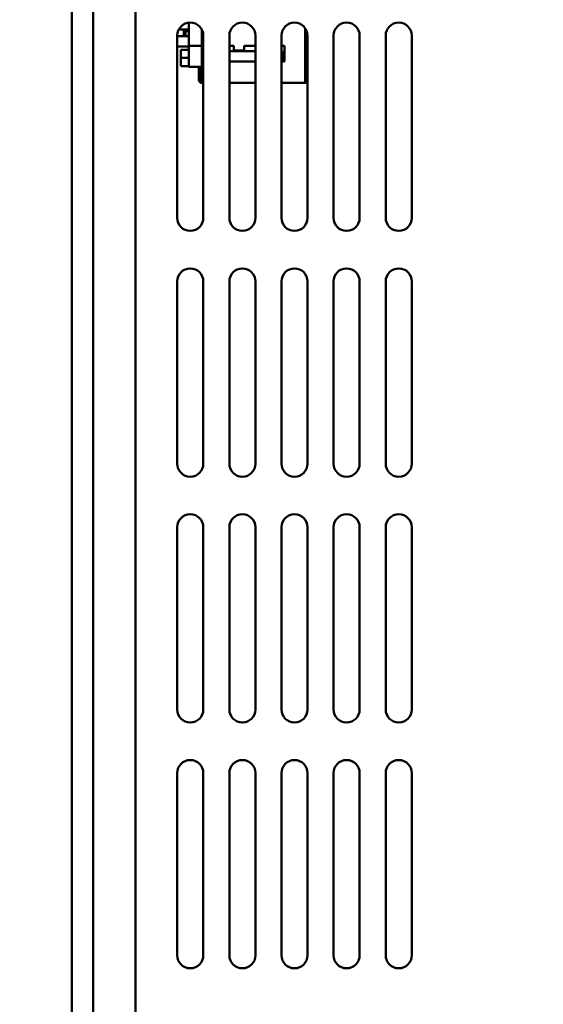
# Model space of a CAD drawing. Header units: inches. Extents: x 7.7 to 68.4, y -5.1 to 39.9.
# Tile 10 of 172: x 14.1 to 16.6, y 13.7 to 18.5. Entities that reach past the tile are written whole.
import ezdxf

# ---------------------------------------------------------------- set-up
doc = ezdxf.new("R2010")
doc.units = ezdxf.units.IN
doc.header["$MEASUREMENT"] = 0
for name, color, linetype, lineweight in [('Dimensions(ROSSANSI)', 7, 'Continuous', 25), ('Visible Edges(ROSSANSI)', 7, 'Continuous', 50), ('Visible Tangent Edges(ROSSANSI)', 7, 'Continuous', 50)]:
    doc.layers.add(name, color=color, linetype=linetype, lineweight=lineweight)
doc.styles.add('DEFAULT-ROSSANSI', font='arial.ttf')
doc.dimstyles.new('DEFAULT-ROSSANSI', dxfattribs={"dimtxt": 1, "dimasz": 0.098425, "dimexe": 0.125, "dimexo": 0.0625, "dimgap": 0.031496, "dimtad": 0, "dimtih": 1, "dimtoh": 1, "dimrnd": 1e-08, "dimzin": 0, "dimdsep": 46, "dimtxsty": 'DEFAULT-ROSSANSI', "dimcen": 0.09, "dimdle": 0.393701, "dimclrd": 7, "dimclre": 7, "dimclrt": 179, "dimadec": 0, "dimazin": 0, "dimtfac": 1, "dimtofl": 0, "dimtmove": 0, "dimatfit": 3, "dimfxl": 1, "dimtolj": 1, "dimtzin": 0, "dimlwd": 25, "dimlwe": 25, "dimarcsym": 0})

# ---------------------------------------------------------------- blocks, each defined once
blk = doc.blocks.new('*D9')
at = {"layer": 'Defpoints', "color": 0}
for p in [(14.3877, 23.4915), (16.8226, 7.5198), (15.4602, 3.307), (14.3877, -5.0652)]:
    blk.add_point(p, dxfattribs=at)
at = {"layer": 'Dimensions(ROSSANSI)', "color": 7, "lineweight": 25}
for p, q in [((14.3877, 23.429), (14.3877, 3.2504)), ((16.8107, 7.4584), (15.9673, 3.099))]:
    blk.add_line(p, q, dxfattribs=at)
for start, end in [(90, 91.49163), (79.71813, 89.33187)]:
    blk.add_arc((14.3877, -5.0652), 8.4406, start, end, dxfattribs=at)
at = {"layer": 'Dimensions(ROSSANSI)', "color": 7}
for points in [[(14.486, 3.3584), (14.4862, 3.3912), (14.3877, 3.3754)], [(15.8973, 3.256), (15.8913, 3.2237), (15.991, 3.2217)]]:
    blk.add_solid(points, dxfattribs=at)
at = {"layer": 'Dimensions(ROSSANSI)', "color": 179, "lineweight": 25, "insert": (12.2688, 3.7938), "char_height": 1, "attachment_point": 1, "style": 'DEFAULT-ROSSANSI'}
blk.add_mtext('\\A1;11°', dxfattribs=at)
blk = doc.blocks.new('*D10')
at = {"layer": 'Defpoints', "color": 0}
for p in [(19.5793, 27.0317), (14.3877, 23.4915), (20.8767, 23.3789), (14.3877, 8.0546)]:
    blk.add_point(p, dxfattribs=at)
at = {"layer": 'Dimensions(ROSSANSI)', "color": 7, "lineweight": 25}
for p, q in [((14.3877, 23.554), (14.3877, 27.854)), ((20.9011, 23.4364), (22.108, 26.2868))]:
    blk.add_line(p, q, dxfattribs=at)
for start, end in [(81.54403, 89.71337), (67.33663, 75.47329)]:
    blk.add_arc((14.3877, 8.0546), 19.6744, start, end, dxfattribs=at)
at = {"layer": 'Dimensions(ROSSANSI)', "color": 7}
for points in [[(14.4861, 27.7123), (14.4862, 27.7451), (14.3877, 27.729)], [(21.9749, 26.2249), (21.9622, 26.1947), (22.0593, 26.1716)]]:
    blk.add_solid(points, dxfattribs=at)
at = {"layer": 'Dimensions(ROSSANSI)', "color": 179, "lineweight": 25, "insert": (17.3123, 27.8466), "char_height": 1, "attachment_point": 1, "style": 'DEFAULT-ROSSANSI'}
blk.add_mtext('\\A1;23°', dxfattribs=at)

msp = doc.modelspace()

# ---------------------------------------------------------------- linework, layer by layer
at = {"layer": 'Visible Edges(ROSSANSI)'}
for p, q in [((14.3877, 23.4915), (14.3877, 8.7181)), ((14.4896, 8.7181), (14.4896, 23.4915)), ((14.9497, 18.3499), (14.9497, 18.4613)), ((15.5067, 18.1718), (15.5067, 18.4355)), ((14.8934, 18.3991), (14.8934, 17.5241)), ((14.9497, 18.3968), (14.8934, 18.3968)), ((14.9497, 18.4284), (14.9007, 18.4284)), ((14.9257, 18.4284), (14.9257, 18.3968)), ((14.9497, 18.4199), (14.9337, 18.4199)), ((14.9337, 18.4199), (14.9337, 18.3968)), ((15.0117, 18.4272), (15.0117, 18.3499)), ((15.0117, 18.4059), (15.018, 18.4059)), ((15.0184, 18.3968), (15.0117, 18.3968)), ((15.0184, 17.5241), (15.0184, 18.3991)), ((15.1434, 18.3991), (15.1434, 17.5241)), ((15.2684, 17.5241), (15.2684, 18.3991)), ((15.3934, 18.3991), (15.3934, 17.5241)), ((15.5067, 18.4124), (15.517, 18.4124)), ((15.5184, 17.5241), (15.5184, 18.3991)), ((15.6434, 18.3991), (15.6434, 17.5241)), ((15.7684, 17.5241), (15.7684, 18.3991)), ((15.8934, 18.3991), (15.8934, 17.5241)), ((16.0184, 17.5241), (16.0184, 18.3991)), ((14.8934, 18.3468), (14.9497, 18.3468)), ((14.9497, 18.2499), (14.9497, 18.3499)), ((15.0117, 18.3499), (14.9497, 18.3499)), ((15.0117, 18.3499), (15.0117, 18.2499)), ((15.0117, 18.3468), (15.0184, 18.3468)), ((15.1434, 18.3496), (15.1642, 18.3496)), ((15.1642, 18.3496), (15.1642, 18.3271)), ((15.2142, 18.3271), (15.2142, 18.3496)), ((15.2142, 18.3496), (15.2684, 18.3496)), ((15.3934, 18.3496), (15.4087, 18.3496)), ((15.4087, 18.3496), (15.4087, 18.2746)), ((14.9103, 18.3316), (14.9103, 18.2922)), ((14.9497, 18.3316), (14.9103, 18.3316)), ((15.2684, 18.3246), (15.1434, 18.3246)), ((15.1642, 18.3271), (15.2142, 18.3271)), ((15.3967, 18.3246), (15.3934, 18.3246)), ((15.3967, 18.2746), (15.3967, 18.3246)), ((15.5067, 18.3124), (15.5184, 18.3124)), ((14.9103, 18.2528), (14.9103, 18.2922)), ((14.9103, 18.2922), (14.9497, 18.2922)), ((14.9497, 18.2528), (14.9103, 18.2528)), ((15.0117, 18.2499), (14.9497, 18.2499)), ((14.9969, 18.2499), (14.9969, 18.1866)), ((15.0067, 18.1866), (15.0067, 18.2499)), ((15.0117, 18.1718), (15.0117, 18.2499)), ((15.1434, 18.2746), (15.2684, 18.2746)), ((15.3934, 18.2746), (15.3967, 18.2746)), ((15.4087, 18.2746), (15.3967, 18.2746)), ((15.5184, 18.2766), (15.5117, 18.2766)), ((15.5117, 18.2766), (15.5117, 18.1866)), ((15.0184, 18.1718), (15.0117, 18.1718)), ((15.1434, 18.1718), (15.2684, 18.1718)), ((15.3934, 18.1718), (15.5067, 18.1718)), ((14.8934, 17.2191), (14.8934, 16.3441)), ((15.0184, 16.3441), (15.0184, 17.2191)), ((15.1434, 17.2191), (15.1434, 16.3441)), ((15.2684, 16.3441), (15.2684, 17.2191)), ((15.3934, 17.2191), (15.3934, 16.3441)), ((15.5184, 16.3441), (15.5184, 17.2191)), ((15.6434, 17.2191), (15.6434, 16.3441)), ((15.7684, 16.3441), (15.7684, 17.2191)), ((15.8934, 17.2191), (15.8934, 16.3441)), ((16.0184, 16.3441), (16.0184, 17.2191)), ((14.8934, 16.0391), (14.8934, 15.1641)), ((15.0184, 15.1641), (15.0184, 16.0391)), ((15.1434, 16.0391), (15.1434, 15.1641)), ((15.2684, 15.1641), (15.2684, 16.0391)), ((15.3934, 16.0391), (15.3934, 15.1641)), ((15.5184, 15.1641), (15.5184, 16.0391)), ((15.6434, 16.0391), (15.6434, 15.1641)), ((15.7684, 15.1641), (15.7684, 16.0391)), ((15.8934, 16.0391), (15.8934, 15.1641)), ((16.0184, 15.1641), (16.0184, 16.0391)), ((14.8934, 14.8591), (14.8934, 13.9841)), ((15.0184, 13.9841), (15.0184, 14.8591)), ((15.1434, 14.8591), (15.1434, 13.9841)), ((15.2684, 13.9841), (15.2684, 14.8591)), ((15.3934, 14.8591), (15.3934, 13.9841)), ((15.5184, 13.9841), (15.5184, 14.8591)), ((15.6434, 14.8591), (15.6434, 13.9841)), ((15.7684, 13.9841), (15.7684, 14.8591)), ((15.8934, 14.8591), (15.8934, 13.9841)), ((16.0184, 13.9841), (16.0184, 14.8591))]:
    msp.add_line(p, q, dxfattribs=at)
for centre, radius, start, end in [((14.9559, 18.3991), 0.0625, 0, 180), ((15.2059, 18.3991), 0.0625, 0, 180), ((15.4559, 18.3991), 0.0625, 0, 180), ((15.7059, 18.3991), 0.0625, 0, 180), ((15.9559, 18.3991), 0.0625, 0, 180), ((15.0117, 18.1866), 0.0148, 180, 270), ((15.0117, 18.1866), 0.005, 180, 270), ((15.5067, 18.1866), 0.005, 270, 0), ((15.5067, 18.1866), 0.0148, 270, 322.2361), ((14.9559, 17.5241), 0.0625, 180, 0), ((15.2059, 17.5241), 0.0625, 180, 0), ((15.4559, 17.5241), 0.0625, 180, 0), ((15.7059, 17.5241), 0.0625, 180, 0), ((15.9559, 17.5241), 0.0625, 180, 0), ((14.9559, 17.2191), 0.0625, 0, 180), ((15.2059, 17.2191), 0.0625, 0, 180), ((15.4559, 17.2191), 0.0625, 0, 180), ((15.7059, 17.2191), 0.0625, 0, 180), ((15.9559, 17.2191), 0.0625, 0, 180), ((14.9559, 16.3441), 0.0625, 180, 0), ((15.2059, 16.3441), 0.0625, 180, 0), ((15.4559, 16.3441), 0.0625, 180, 0), ((15.7059, 16.3441), 0.0625, 180, 0), ((15.9559, 16.3441), 0.0625, 180, 0), ((14.9559, 16.0391), 0.0625, 0, 180), ((15.2059, 16.0391), 0.0625, 0, 180), ((15.4559, 16.0391), 0.0625, 0, 180), ((15.7059, 16.0391), 0.0625, 0, 180), ((15.9559, 16.0391), 0.0625, 0, 180), ((14.9559, 15.1641), 0.0625, 180, 0), ((15.2059, 15.1641), 0.0625, 180, 0), ((15.4559, 15.1641), 0.0625, 180, 0), ((15.7059, 15.1641), 0.0625, 180, 0), ((15.9559, 15.1641), 0.0625, 180, 0), ((14.9559, 14.8591), 0.0625, 0, 180), ((15.2059, 14.8591), 0.0625, 0, 180), ((15.4559, 14.8591), 0.0625, 0, 180), ((15.7059, 14.8591), 0.0625, 0, 180), ((15.9559, 14.8591), 0.0625, 0, 180), ((14.9559, 13.9841), 0.0625, 180, 0), ((15.2059, 13.9841), 0.0625, 180, 0), ((15.4559, 13.9841), 0.0625, 180, 0), ((15.7059, 13.9841), 0.0625, 180, 0), ((15.9559, 13.9841), 0.0625, 180, 0)]:
    msp.add_arc(centre, radius, start, end, dxfattribs=at)
at = {"layer": 'Visible Tangent Edges(ROSSANSI)'}
msp.add_line((14.6934, 8.7984), (14.6934, 23.3816), dxfattribs=at)

# ---------------------------------------------------------------- dimensions: what is measured, and where the dimension line sits
at = {"layer": 'Dimensions(ROSSANSI)', "color": 7, "lineweight": 25}
for base, center, p1, picture, middle in [((19.5793, 27.0317), (14.3877, 8.0546), (20.8767, 23.3789), '*D10', (18.3017, 27.3357)), ((15.4602, 3.307), (14.3877, -5.0652), (16.8226, 7.5198), '*D9', (13.2027, 3.2918))]:
    dim = msp.add_angular_dim_3p(base=base, center=center, p1=p1, p2=(14.3877, 23.4915), dimstyle='DEFAULT-ROSSANSI', override={"dimadec": 0, "dimtp": 0, "dimtm": 0, "dimtdec": 0}, dxfattribs=at)
    dim.commit()
    dim.dimension.update_dxf_attribs({"geometry": picture, "text_midpoint": middle, "dimtype": 165})

doc.saveas('drawing.dxf')
